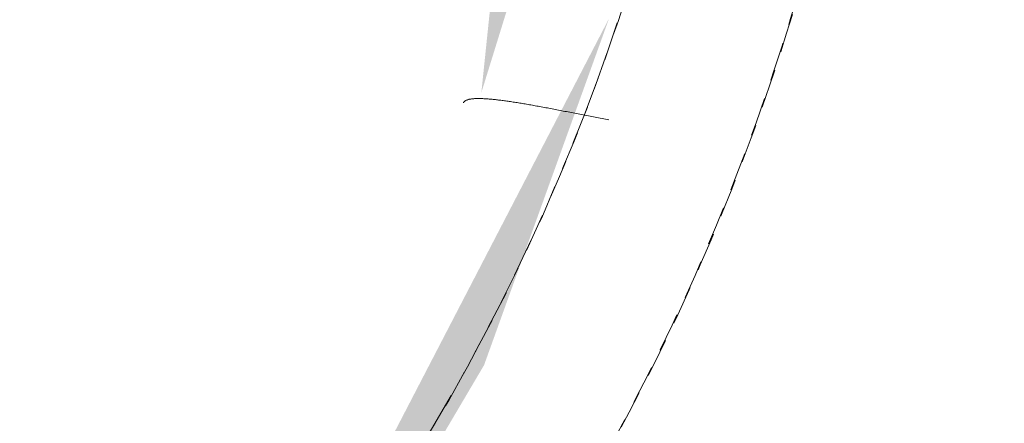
# Model space of a CAD drawing. Header units: millimetres. Extents: x 16156 to 91527, y 4646 to 113494.
# Tile 55 of 210: x 27872 to 27992, y 59505 to 59554. Entities that reach past the tile are written whole.
import ezdxf

# ---------------------------------------------------------------- set-up
doc = ezdxf.new("R2010")
doc.units = ezdxf.units.MM
doc.linetypes.add('ARC Demolished', pattern=[7.143750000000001, 4.7625, -2.38125])
for name, color, linetype, lineweight in [('A--AR9__AlgVoorz', 1, 'Continuous', 9), ('A--L74__VasteSanitaireVoorz', 1, 'ARC Demolished', 9), ('A--L82__LosseGebruikersInvent', 1, 'ARC Demolished', 9)]:
    doc.layers.add(name, color=color, linetype=linetype, lineweight=lineweight)
pattern_1 = [(45, (0, 0), (-212.1320343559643, 212.1320343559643), [])]
pattern_2 = [(225, (27703.235, 59634.444), (212.1320343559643, -212.1320343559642), [])]

# ---------------------------------------------------------------- blocks, each defined once
blk = doc.blocks.new('FP_174-AB-Begane grond - slooptekening')
at = {"layer": 'A--L74__VasteSanitaireVoorz', "color": 240, "linetype": 'Continuous'}
for p, q in [((-240.6834147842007, 92.33985555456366), (-240.8936293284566, 92.38105514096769)), ((-240.6834147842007, 92.33985555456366), (-240.8936293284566, 92.38105514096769)), ((-240.473246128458, 92.29860904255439), (-240.6834147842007, 92.33985555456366)), ((-240.473246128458, 92.29860904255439), (-240.6834147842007, 92.33985555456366)), ((-240.2631525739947, 92.25732683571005), (-240.473246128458, 92.29860904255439)), ((-240.2631525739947, 92.25732683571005), (-240.473246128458, 92.29860904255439)), ((-240.0531633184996, 92.21602017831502), (-240.2631525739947, 92.25732683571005)), ((-240.0531633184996, 92.21602017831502), (-240.2631525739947, 92.25732683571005)), ((-239.8433075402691, 92.17470032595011), (-240.0531633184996, 92.21602017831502)), ((-239.8433075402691, 92.17470032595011), (-240.0531633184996, 92.21602017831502)), ((-239.6336143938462, 92.1333785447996), (-239.8433075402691, 92.17470032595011)), ((-239.6336143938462, 92.1333785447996), (-239.8433075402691, 92.17470032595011)), ((-239.4241130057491, 92.09206610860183), (-239.6336143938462, 92.1333785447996)), ((-239.4241130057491, 92.09206610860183), (-239.6336143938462, 92.1333785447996)), ((-239.2148324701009, 92.05077429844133), (-239.4241130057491, 92.09206610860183)), ((-239.2148324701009, 92.05077429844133), (-239.4241130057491, 92.09206610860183)), ((-239.0058018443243, 92.00951440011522), (-239.2148324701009, 92.05077429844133)), ((-239.0058018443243, 92.00951440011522), (-239.2148324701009, 92.05077429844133)), ((-238.7970501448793, 91.96829770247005), (-239.0058018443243, 92.00951440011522)), ((-238.7970501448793, 91.96829770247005), (-239.0058018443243, 92.00951440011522)), ((-238.5886063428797, 91.92713549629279), (-238.7970501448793, 91.96829770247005)), ((-238.5886063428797, 91.92713549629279), (-238.7970501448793, 91.96829770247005)), ((-238.3804993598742, 91.88603907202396), (-238.5886063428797, 91.92713549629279)), ((-238.3804993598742, 91.88603907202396), (-238.5886063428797, 91.92713549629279)), ((-238.1727580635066, 91.84501971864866), (-238.3804993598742, 91.88603907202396)), ((-238.1727580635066, 91.84501971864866), (-238.3804993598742, 91.88603907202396)), ((-237.9654112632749, 91.8040887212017), (-238.1727580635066, 91.84501971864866)), ((-237.9654112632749, 91.8040887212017), (-238.1727580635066, 91.84501971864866)), ((-237.758487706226, 91.76325736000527), (-237.9654112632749, 91.8040887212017)), ((-237.758487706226, 91.76325736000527), (-237.9654112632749, 91.8040887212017)), ((-237.5520160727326, 91.72253690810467), (-237.758487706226, 91.76325736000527)), ((-237.5520160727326, 91.72253690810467), (-237.758487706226, 91.76325736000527)), ((-237.3460249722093, 91.68193863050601), (-237.5520160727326, 91.72253690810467)), ((-237.3460249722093, 91.68193863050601), (-237.5520160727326, 91.72253690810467)), ((-237.1405429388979, 91.64147378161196), (-237.3460249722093, 91.68193863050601)), ((-237.1405429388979, 91.64147378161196), (-237.3460249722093, 91.68193863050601)), ((-236.9355984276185, 91.60115360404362), (-237.1405429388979, 91.64147378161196)), ((-236.9355984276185, 91.60115360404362), (-237.1405429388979, 91.64147378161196)), ((-236.7312198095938, 91.56098932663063), (-236.9355984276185, 91.60115360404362)), ((-236.7312198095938, 91.56098932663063), (-236.9355984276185, 91.60115360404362)), ((-236.5274353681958, 91.52099216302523), (-236.7312198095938, 91.56098932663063)), ((-236.5274353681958, 91.52099216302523), (-236.7312198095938, 91.56098932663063)), ((-236.324273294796, 91.48117331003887), (-236.5274353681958, 91.52099216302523)), ((-236.324273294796, 91.48117331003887), (-236.5274353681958, 91.52099216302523)), ((-236.1217616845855, 91.44154394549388), (-236.324273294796, 91.48117331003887)), ((-236.1217616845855, 91.44154394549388), (-236.324273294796, 91.48117331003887)), ((-235.9199285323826, 91.40211522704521), (-236.1217616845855, 91.44154394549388)), ((-235.9199285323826, 91.40211522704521), (-236.1217616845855, 91.44154394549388)), ((-235.7188017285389, 91.36289829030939), (-235.9199285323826, 91.40211522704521)), ((-235.7188017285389, 91.36289829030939), (-235.9199285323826, 91.40211522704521)), ((-235.5184090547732, 91.32390424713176), (-235.7188017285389, 91.36289829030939)), ((-235.5184090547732, 91.32390424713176), (-235.7188017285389, 91.36289829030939)), ((-235.318778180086, 91.28514418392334), (-235.5184090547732, 91.32390424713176)), ((-235.318778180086, 91.28514418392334), (-235.5184090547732, 91.32390424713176)), ((-235.1199366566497, 91.24662915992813), (-235.318778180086, 91.28514418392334)), ((-235.1199366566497, 91.24662915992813), (-235.318778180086, 91.28514418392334)), ((-234.9219119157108, 91.20837020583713), (-235.1199366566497, 91.24662915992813)), ((-234.9219119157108, 91.20837020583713), (-235.1199366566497, 91.24662915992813)), ((-234.7247312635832, 91.17037832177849), (-234.9219119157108, 91.20837020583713)), ((-234.7247312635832, 91.17037832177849), (-234.9219119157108, 91.20837020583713)), ((-234.5284218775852, 91.13266447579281), (-234.7247312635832, 91.17037832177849)), ((-234.5284218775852, 91.13266447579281), (-234.7247312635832, 91.17037832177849)), ((-234.3330108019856, 91.09523960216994), (-234.5284218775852, 91.13266447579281)), ((-234.3330108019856, 91.09523960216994), (-234.5284218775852, 91.13266447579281)), ((-234.1385249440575, 91.05811459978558), (-234.3330108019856, 91.09523960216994)), ((-234.1385249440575, 91.05811459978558), (-234.3330108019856, 91.09523960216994)), ((-233.9449910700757, 91.02130033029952), (-234.1385249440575, 91.05811459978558)), ((-233.9449910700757, 91.02130033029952), (-234.1385249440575, 91.05811459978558)), ((-233.7524358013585, 90.98480761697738), (-233.9449910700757, 91.02130033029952)), ((-233.7524358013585, 90.98480761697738), (-233.9449910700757, 91.02130033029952)), ((-233.5608856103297, 90.94864724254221), (-233.7524358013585, 90.98480761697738)), ((-233.5608856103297, 90.94864724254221), (-233.7524358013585, 90.98480761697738)), ((-233.3703668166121, 90.91282994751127), (-233.5608856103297, 90.94864724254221)), ((-233.3703668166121, 90.91282994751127), (-233.5608856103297, 90.94864724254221)), ((-233.1809055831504, 90.87736642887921), (-233.3703668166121, 90.91282994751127)), ((-233.1809055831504, 90.87736642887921), (-233.3703668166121, 90.91282994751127)), ((-232.9925279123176, 90.84226733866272), (-233.1809055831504, 90.87736642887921)), ((-232.9925279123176, 90.84226733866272), (-233.1809055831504, 90.87736642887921)), ((-232.805259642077, 90.80754328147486), (-232.9925279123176, 90.84226733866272)), ((-232.805259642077, 90.80754328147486), (-232.9925279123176, 90.84226733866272)), ((-232.6191264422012, 90.77320481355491), (-232.805259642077, 90.80754328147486)), ((-232.6191264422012, 90.77320481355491), (-232.805259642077, 90.80754328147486)), ((-232.4341538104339, 90.7392624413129), (-232.6191264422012, 90.77320481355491)), ((-232.4341538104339, 90.7392624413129), (-232.6191264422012, 90.77320481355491)), ((-232.2503670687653, 90.70572661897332), (-232.4341538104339, 90.7392624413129)), ((-232.2503670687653, 90.70572661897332), (-232.4341538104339, 90.7392624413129)), ((-232.067791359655, 90.67260774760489), (-232.2503670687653, 90.70572661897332)), ((-232.067791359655, 90.67260774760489), (-232.2503670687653, 90.70572661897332)), ((-231.8864516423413, 90.63991617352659), (-232.067791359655, 90.67260774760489)), ((-231.8864516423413, 90.63991617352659), (-232.067791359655, 90.67260774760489)), ((-231.7063726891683, 90.60766218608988), (-231.8864516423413, 90.63991617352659)), ((-231.7063726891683, 90.60766218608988), (-231.8864516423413, 90.63991617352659)), ((-231.5275790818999, 90.57585601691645), (-231.7063726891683, 90.60766218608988)), ((-231.5275790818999, 90.57585601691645), (-231.7063726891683, 90.60766218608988)), ((-231.350095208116, 90.54450783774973), (-231.5275790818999, 90.57585601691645)), ((-231.350095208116, 90.54450783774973), (-231.5275790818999, 90.57585601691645)), ((-231.1739452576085, 90.51362775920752), (-231.350095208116, 90.54450783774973)), ((-231.1739452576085, 90.51362775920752), (-231.350095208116, 90.54450783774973)), ((-230.999153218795, 90.48322582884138), (-231.1739452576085, 90.51362775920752)), ((-230.999153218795, 90.48322582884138), (-231.1739452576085, 90.51362775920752)), ((-230.8257428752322, 90.4533120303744), (-230.999153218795, 90.48322582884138)), ((-230.8257428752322, 90.4533120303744), (-230.999153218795, 90.48322582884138)), ((-230.6537378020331, 90.42389628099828), (-230.8257428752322, 90.4533120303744)), ((-230.6537378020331, 90.42389628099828), (-230.8257428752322, 90.4533120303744)), ((-230.4831613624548, 90.39498843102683), (-230.6537378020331, 90.42389628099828)), ((-230.4831613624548, 90.39498843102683), (-230.6537378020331, 90.42389628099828)), ((-230.3140367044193, 90.36659826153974), (-230.4831613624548, 90.39498843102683)), ((-230.3140367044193, 90.36659826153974), (-230.4831613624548, 90.39498843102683)), ((-230.1463867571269, 90.33873548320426), (-230.3140367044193, 90.36659826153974)), ((-230.1463867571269, 90.33873548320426), (-230.3140367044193, 90.36659826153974)), ((-229.9802342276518, 90.31140973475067), (-230.1463867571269, 90.33873548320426)), ((-229.9802342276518, 90.31140973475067), (-230.1463867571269, 90.33873548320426)), ((-229.8156015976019, 90.28463058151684), (-229.9802342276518, 90.31140973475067)), ((-229.8156015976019, 90.28463058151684), (-229.9802342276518, 90.31140973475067)), ((-229.652511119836, 90.25840751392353), (-229.8156015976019, 90.28463058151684)), ((-229.652511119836, 90.25840751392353), (-229.8156015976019, 90.28463058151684)), ((-229.4909848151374, 90.23274994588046), (-229.652511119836, 90.25840751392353)), ((-229.4909848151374, 90.23274994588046), (-229.652511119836, 90.25840751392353)), ((-229.3310444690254, 90.20766721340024), (-229.4909848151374, 90.23274994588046)), ((-229.3310444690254, 90.20766721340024), (-229.4909848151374, 90.23274994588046)), ((-229.1727116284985, 90.18316857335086), (-229.3310444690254, 90.20766721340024)), ((-229.1727116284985, 90.18316857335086), (-229.3310444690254, 90.20766721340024)), ((-229.0160075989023, 90.15926320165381), (-229.1727116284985, 90.18316857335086)), ((-229.0160075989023, 90.15926320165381), (-229.1727116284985, 90.18316857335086)), ((-228.8609534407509, 90.13596019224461), (-229.0160075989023, 90.15926320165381)), ((-228.8609534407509, 90.13596019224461), (-229.0160075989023, 90.15926320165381)), ((-228.7075699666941, 90.11326855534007), (-228.8609534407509, 90.13596019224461)), ((-228.7075699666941, 90.11326855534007), (-228.8609534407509, 90.13596019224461)), ((-228.5558777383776, 90.09119721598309), (-228.7075699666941, 90.11326855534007)), ((-228.5558777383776, 90.09119721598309), (-228.7075699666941, 90.11326855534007)), ((-228.4058970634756, 90.06975501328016), (-228.5558777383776, 90.09119721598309)), ((-228.4058970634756, 90.06975501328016), (-228.5558777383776, 90.09119721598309)), ((-228.2576479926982, 90.04895069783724), (-228.4058970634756, 90.06975501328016)), ((-228.2576479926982, 90.04895069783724), (-228.4058970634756, 90.06975501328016)), ((-228.1111503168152, 90.02879293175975), (-228.2576479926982, 90.04895069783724)), ((-228.1111503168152, 90.02879293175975), (-228.2576479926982, 90.04895069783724)), ((-227.9664235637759, 90.00929028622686), (-228.1111503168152, 90.02879293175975)), ((-227.9664235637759, 90.00929028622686), (-228.1111503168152, 90.02879293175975)), ((-227.8234869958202, 89.99045124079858), (-227.9664235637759, 90.00929028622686)), ((-227.8234869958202, 89.99045124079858), (-227.9664235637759, 90.00929028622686)), ((-227.6823596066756, 89.97228418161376), (-227.8234869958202, 89.99045124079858)), ((-227.6823596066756, 89.97228418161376), (-227.8234869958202, 89.99045124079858)), ((-227.5430601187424, 89.95479740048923), (-227.6823596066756, 89.97228418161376)), ((-227.5430601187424, 89.95479740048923), (-227.6823596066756, 89.97228418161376)), ((-227.4056069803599, 89.93799909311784), (-227.5430601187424, 89.95479740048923)), ((-227.4056069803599, 89.93799909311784), (-227.5430601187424, 89.95479740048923)), ((-227.270018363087, 89.92189735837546), (-227.4056069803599, 89.93799909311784)), ((-227.270018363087, 89.92189735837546), (-227.4056069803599, 89.93799909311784)), ((-227.1363121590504, 89.90650019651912), (-227.270018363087, 89.92189735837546)), ((-227.1363121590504, 89.90650019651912), (-227.270018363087, 89.92189735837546)), ((-227.0045059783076, 89.89181550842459), (-227.1363121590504, 89.90650019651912)), ((-227.0045059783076, 89.89181550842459), (-227.1363121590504, 89.90650019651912)), ((-226.8746171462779, 89.87785109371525), (-227.0045059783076, 89.89181550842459)), ((-226.8746171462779, 89.87785109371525), (-227.0045059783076, 89.89181550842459)), ((-226.7466627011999, 89.86461464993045), (-226.8746171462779, 89.87785109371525)), ((-226.7466627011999, 89.86461464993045), (-226.8746171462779, 89.87785109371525)), ((-226.6206593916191, 89.8521137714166), (-226.7466627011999, 89.86461464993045)), ((-226.6206593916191, 89.8521137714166), (-226.7466627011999, 89.86461464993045)), ((-226.4966236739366, 89.84035594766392), (-226.6206593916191, 89.8521137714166)), ((-226.4966236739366, 89.84035594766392), (-226.6206593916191, 89.8521137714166)), ((-226.3745717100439, 89.82934856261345), (-226.4966236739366, 89.84035594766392)), ((-226.3745717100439, 89.82934856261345), (-226.4966236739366, 89.84035594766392)), ((-226.2545193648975, 89.81909889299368), (-226.3745717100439, 89.82934856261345)), ((-226.2545193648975, 89.81909889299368), (-226.3745717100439, 89.82934856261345)), ((-226.1364822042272, 89.80961410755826), (-226.2545193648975, 89.81909889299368)), ((-226.1364822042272, 89.80961410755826), (-226.2545193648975, 89.81909889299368)), ((-226.0204754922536, 89.80090126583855), (-226.1364822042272, 89.80961410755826)), ((-226.0204754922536, 89.80090126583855), (-226.1364822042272, 89.80961410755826)), ((-225.9065141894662, 89.7929673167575), (-226.0204754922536, 89.80090126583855)), ((-225.9065141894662, 89.7929673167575), (-226.0204754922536, 89.80090126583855)), ((-225.7946129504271, 89.78581909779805), (-225.9065141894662, 89.7929673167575)), ((-225.7946129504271, 89.78581909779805), (-225.9065141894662, 89.7929673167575)), ((-225.6847861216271, 89.77946333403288), (-225.7946129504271, 89.78581909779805)), ((-225.6847861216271, 89.77946333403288), (-225.7946129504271, 89.78581909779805)), ((-225.5770477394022, 89.7739066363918), (-225.6847861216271, 89.77946333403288)), ((-225.5770477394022, 89.7739066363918), (-225.6847861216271, 89.77946333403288)), ((-225.4714115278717, 89.76915550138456), (-225.5770477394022, 89.7739066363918)), ((-225.4714115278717, 89.76915550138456), (-225.5770477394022, 89.7739066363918)), ((-225.3678908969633, 89.76521630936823), (-225.4714115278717, 89.76915550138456)), ((-225.3678908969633, 89.76521630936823), (-225.4714115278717, 89.76915550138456)), ((-225.2664989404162, 89.76209532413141), (-225.3678908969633, 89.76521630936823)), ((-225.2664989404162, 89.76209532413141), (-225.3678908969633, 89.76521630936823)), ((-225.1672484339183, 89.75979869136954), (-225.2664989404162, 89.76209532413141)), ((-225.1672484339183, 89.75979869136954), (-225.2664989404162, 89.76209532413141)), ((-225.0701518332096, 89.75833243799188), (-225.1672484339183, 89.75979869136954)), ((-225.0701518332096, 89.75833243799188), (-225.1672484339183, 89.75979869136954)), ((-224.9752212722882, 89.75770247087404), (-225.0701518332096, 89.75833243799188)), ((-224.9752212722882, 89.75770247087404), (-225.0701518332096, 89.75833243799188)), ((-224.8824685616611, 89.75791457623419), (-224.9752212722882, 89.75770247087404)), ((-224.8824685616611, 89.75791457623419), (-224.9752212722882, 89.75770247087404)), ((-224.7919051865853, 89.7589744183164), (-224.8824685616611, 89.75791457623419)), ((-224.7919051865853, 89.7589744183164), (-224.8824685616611, 89.75791457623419)), ((-224.7035423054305, 89.76088753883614), (-224.7919051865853, 89.7589744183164)), ((-224.7035423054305, 89.76088753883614), (-224.7919051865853, 89.7589744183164)), ((-224.6173907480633, 89.76365935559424), (-224.7035423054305, 89.76088753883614)), ((-224.6173907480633, 89.76365935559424), (-224.7035423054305, 89.76088753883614)), ((-224.5334610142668, 89.76729516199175), (-224.6173907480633, 89.76365935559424)), ((-224.5334610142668, 89.76729516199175), (-224.6173907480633, 89.76365935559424)), ((-224.4517632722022, 89.77180012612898), (-224.5334610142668, 89.76729516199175)), ((-224.4517632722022, 89.77180012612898), (-224.5334610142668, 89.76729516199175)), ((-224.3723073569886, 89.77717928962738), (-224.4517632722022, 89.77180012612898)), ((-224.3723073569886, 89.77717928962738), (-224.4517632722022, 89.77180012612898)), ((-224.2951027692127, 89.78343756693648), (-224.3723073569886, 89.77717928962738)), ((-224.2951027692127, 89.78343756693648), (-224.3723073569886, 89.77717928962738)), ((-224.2201586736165, 89.79057974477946), (-224.2951027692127, 89.78343756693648)), ((-224.2201586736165, 89.79057974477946), (-224.2951027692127, 89.78343756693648)), ((-224.1474838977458, 89.79861048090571), (-224.2201586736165, 89.79057974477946)), ((-224.1474838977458, 89.79861048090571), (-224.2201586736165, 89.79057974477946)), ((-224.0770869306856, 89.80753430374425), (-224.1474838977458, 89.79861048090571)), ((-224.0770869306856, 89.80753430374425), (-224.1474838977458, 89.79861048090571)), ((-224.0089759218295, 89.81735561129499), (-224.0770869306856, 89.80753430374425)), ((-224.0089759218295, 89.81735561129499), (-224.0770869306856, 89.80753430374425)), ((-223.9431586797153, 89.82807867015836), (-224.0089759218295, 89.81735561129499)), ((-223.9431586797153, 89.82807867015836), (-224.0089759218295, 89.81735561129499)), ((-223.8796426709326, 89.83970761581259), (-223.9431586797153, 89.82807867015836)), ((-223.8796426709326, 89.83970761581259), (-223.9431586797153, 89.82807867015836)), ((-223.8184350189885, 89.85224645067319), (-223.8796426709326, 89.83970761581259)), ((-223.8184350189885, 89.85224645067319), (-223.8796426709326, 89.83970761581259)), ((-223.759542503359, 89.86569904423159), (-223.8184350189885, 89.85224645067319)), ((-223.759542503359, 89.86569904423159), (-223.8184350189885, 89.85224645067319)), ((-223.7029715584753, 89.88006913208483), (-223.759542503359, 89.86569904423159)), ((-223.7029715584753, 89.88006913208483), (-223.759542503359, 89.86569904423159)), ((-223.6487282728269, 89.89536031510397), (-223.7029715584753, 89.88006913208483)), ((-223.6487282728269, 89.89536031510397), (-223.7029715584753, 89.88006913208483)), ((-223.5968183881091, 89.91157605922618), (-223.6487282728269, 89.89536031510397)), ((-223.5968183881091, 89.91157605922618), (-223.6487282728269, 89.89536031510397)), ((-223.5472472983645, 89.92871969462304), (-223.5968183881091, 89.91157605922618)), ((-223.5472472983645, 89.92871969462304), (-223.5968183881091, 89.91157605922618)), ((-223.5000200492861, 89.94679441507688), (-223.5472472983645, 89.92871969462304)), ((-223.5000200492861, 89.94679441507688), (-223.5472472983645, 89.92871969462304)), ((-223.4551413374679, 89.96580327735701), (-223.5000200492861, 89.94679441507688)), ((-223.4551413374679, 89.96580327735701), (-223.5000200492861, 89.94679441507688)), ((-223.4126155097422, 89.98574920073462), (-223.4551413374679, 89.96580327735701)), ((-223.4126155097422, 89.98574920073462), (-223.4551413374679, 89.96580327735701)), ((-223.3724465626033, 90.00663496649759), (-223.4126155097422, 89.98574920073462)), ((-223.3724465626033, 90.00663496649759), (-223.4126155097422, 89.98574920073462)), ((-223.3346381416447, 90.02846321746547), (-223.3724465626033, 90.00663496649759)), ((-223.3346381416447, 90.02846321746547), (-223.3724465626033, 90.00663496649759)), ((-223.2991935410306, 90.05123645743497), (-223.3346381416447, 90.02846321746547)), ((-223.2991935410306, 90.05123645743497), (-223.3346381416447, 90.02846321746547)), ((-223.2661157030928, 90.07495705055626), (-223.2991935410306, 90.05123645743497)), ((-223.2661157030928, 90.07495705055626), (-223.2991935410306, 90.05123645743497)), ((-223.235407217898, 90.09962722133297), (-223.2661157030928, 90.07495705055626)), ((-223.235407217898, 90.09962722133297), (-223.2661157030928, 90.07495705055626)), ((-223.2070703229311, 90.125249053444), (-223.235407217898, 90.09962722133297)), ((-223.2070703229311, 90.125249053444), (-223.235407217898, 90.09962722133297)), ((-223.1811069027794, 90.15182449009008), (-223.2070703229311, 90.125249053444)), ((-223.1811069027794, 90.15182449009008), (-223.2070703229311, 90.125249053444)), ((-223.157518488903, 90.17935533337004), (-223.1811069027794, 90.15182449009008)), ((-223.157518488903, 90.17935533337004), (-223.1811069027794, 90.15182449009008)), ((-223.1363062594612, 90.20784324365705), (-223.157518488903, 90.17935533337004)), ((-223.1363062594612, 90.20784324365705), (-223.157518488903, 90.17935533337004)), ((-223.1174710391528, 90.23728973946), (-223.1363062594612, 90.20784324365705)), ((-223.1174710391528, 90.23728973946), (-223.1363062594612, 90.20784324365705)), ((-223.1010132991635, 90.26769619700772), (-223.1174710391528, 90.23728973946)), ((-223.1010132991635, 90.26769619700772), (-223.1174710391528, 90.23728973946))]:
    blk.add_line(p, q, dxfattribs=at)
at = {"layer": 'A--L74__VasteSanitaireVoorz', "flags": 128}
blk.add_lwpolyline([(-255.00000000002, -6.930349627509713e-11), (-254.7960271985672, 10.19728021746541), (-254.184435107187, 20.37824696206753), (-253.1662021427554, 30.52661285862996), (-251.742957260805, 40.62614268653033), (-249.916977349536, 50.66067935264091), (-247.6911835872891, 60.61416973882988), (-245.0691367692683, 70.47069038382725), (-242.0550316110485, 80.21447295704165), (-238.6536900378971, 89.82992948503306), (-234.8705534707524, 99.30167728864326), (-230.7116741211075, 108.6145635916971), (-226.1837053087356, 117.7536897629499), (-221.293890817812, 126.7044351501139), (-216.0500533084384, 135.4524804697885), (-210.4605818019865, 143.9838307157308), (-204.5344182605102, 152.2848375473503), (-198.2810432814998, 160.3422211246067), (-191.7104609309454, 168.1430913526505), (-184.8331827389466, 175.6749685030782), (-177.6602108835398, 182.9258031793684), (-170.2030205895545, 189.883995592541), (-162.4735417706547, 196.5384141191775), (-154.4841399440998, 202.8784131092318), (-146.2475964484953, 208.8938499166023), (-137.7770879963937, 214.5751011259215), (-129.0861655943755, 219.9130779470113), (-120.1887328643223, 224.8992407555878), (-111.0990238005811, 229.5256127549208), (-101.8315799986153, 233.7847927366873), (-92.40122739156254, 237.6699669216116), (-82.8230525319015, 241.174919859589), (-73.11237845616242, 244.2940443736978), (-63.28474017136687, 247.0223505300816), (-53.35585980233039, 249.3554736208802), (-43.34162143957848, 251.2896811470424), (-33.25804572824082, 252.8218787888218), (-23.12126423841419, 253.9496153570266), (-12.94749365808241, 254.6710867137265), (-2.753009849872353, 254.9851386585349), (7.445878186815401, 254.8912687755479), (17.63285440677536, 254.3896272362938), (27.79162182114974, 253.4810165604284), (37.90592856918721, 252.1668903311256), (47.95959391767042, 250.4493508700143), (57.93653414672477, 248.3311458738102), (67.82078828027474, 245.8156640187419), (77.59654362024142, 242.9069295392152), (87.2481610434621, 239.6095957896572), (96.76020002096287, 235.9289378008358), (106.1058029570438, 231.8758920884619)], dxfattribs=at)
blk = doc.blocks.new('FP_176-AB-Begane grond - slooptekening')
at = {"layer": 'A--L74__VasteSanitaireVoorz', "flags": 128}
blk.add_lwpolyline([(254.999999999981, -6.930349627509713e-11), (254.7960271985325, 10.19728021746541), (254.184435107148, 20.37824696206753), (253.1662021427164, 30.52661285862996), (251.742957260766, 40.62614268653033), (249.916977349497, 50.66067935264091), (247.6911835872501, 60.61416973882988), (245.0691367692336, 70.47069038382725), (242.0550316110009, 80.21447295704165), (238.6536900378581, 89.82992948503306), (234.8705534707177, 99.30167728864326), (230.7116741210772, 108.6145635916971), (226.1837053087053, 117.7536897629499), (221.293890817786, 126.7044351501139), (216.0500533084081, 135.4524804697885), (210.4605818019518, 143.9838307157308), (204.5344182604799, 152.2848375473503), (198.2810432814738, 160.3422211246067), (191.710460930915, 168.1430913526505), (184.8331827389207, 175.6749685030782), (177.6602108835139, 182.9258031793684), (170.2030205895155, 189.883995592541), (162.47354177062, 196.5384141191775), (154.4841399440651, 202.8784131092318), (146.2475964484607, 208.8938499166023), (137.7770879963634, 214.5751011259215), (129.0861655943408, 219.9130779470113), (120.1887328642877, 224.8992407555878), (111.0990238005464, 229.5256127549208), (101.8315799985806, 233.7847927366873), (92.40122739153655, 237.6699669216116), (82.82305253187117, 241.174919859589), (73.11237845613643, 244.2940443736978), (63.28474017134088, 247.0223505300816), (53.35585980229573, 249.3554736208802), (43.34162143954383, 251.2896811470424), (33.2580457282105, 252.8218787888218), (23.12126423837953, 253.9496153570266), (12.94749365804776, 254.6710867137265), (2.753009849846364, 254.9851386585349), (-7.44587818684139, 254.8912687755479), (-17.63285440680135, 254.3896272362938), (-27.79162182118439, 253.4810165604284), (-37.9059285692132, 252.1668903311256), (-47.95959391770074, 250.4493508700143), (-57.93653414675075, 248.3311458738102), (-67.82078828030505, 245.8156640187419), (-77.59654362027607, 242.9069295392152), (-87.2481610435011, 239.6095957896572), (-96.76020002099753, 235.9289378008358), (-106.1174433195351, 231.8708438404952), (-115.3049213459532, 227.4418059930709), (-124.3079360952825, 222.6489097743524), (-133.1120846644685, 217.4998227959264), (-141.7032822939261, 212.0027824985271), (-150.0677849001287, 206.1665829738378), (-158.1922110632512, 200.0005608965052), (-166.0635634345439, 193.5145805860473), (-173.6692495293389, 186.7190182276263), (-180.9971018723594, 179.6247452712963), (-188.0353974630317, 172.2431110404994), (-194.7728765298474, 164.5859245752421), (-201.1987605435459, 156.6654357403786), (-207.3027694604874, 148.4943156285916), (-213.075138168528, 140.0856362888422), (-218.5066321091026, 131.4528498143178), (-223.5885620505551, 122.6097668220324), (-228.3127979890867, 113.5705343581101), (-232.6717821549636, 104.3496132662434), (-236.658541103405, 94.96175505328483), (-240.2666968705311, 85.42197828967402), (-243.4904771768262, 75.74554458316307), (-246.3247246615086, 65.94793416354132), (-248.7649051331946, 56.04482111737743), (-250.8071148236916, 46.05204831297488), (-252.4480866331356, 35.98560205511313), (-253.6851953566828, 25.86158651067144), (-254.5164618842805, 15.69619794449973), (-254.9405563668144, 5.505698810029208), (-255.00000000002, -6.930349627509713e-11)], dxfattribs=at)
blk = doc.blocks.new('74_PF_Sink Kitchen Round - Sink Kitchen Round-1655491-AB-Begane grond - slooptekening')
at = {"layer": 'A--L74__VasteSanitaireVoorz'}
h = blk.add_hatch(dxfattribs=at)
h.set_pattern_fill('FP_30', color=256, style=0, pattern_type=2)
h.set_pattern_definition(pattern_2)
h.paths.add_polyline_path([(-15.29553567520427, 273.4935212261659), (-87.34210401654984, 259.4955151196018), (-139.196138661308, 235.9158381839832), (-184.0109167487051, 203.0250811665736), (-210.101284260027, 175.3885383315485), (-241.8755596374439, 128.0462840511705), (-263.8064423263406, 73.13088154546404), (-269.7159521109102, 50.27435741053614), (-268.990590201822, -6.930349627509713e-11), (-258.0000000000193, -6.930349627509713e-11), (-244.1918893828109, 78.78648043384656), (-222.479673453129, 127.8271999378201), (-183.7303983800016, 179.409450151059), (-145.1131245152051, 211.7276839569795), (-101.9626786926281, 235.4723451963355), (-52.29241947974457, 251.2038504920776), (9.518136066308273, 256.5866490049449), (57.10229042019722, 250.1814808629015), (106.1058029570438, 233.6277074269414), (157.0530436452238, 203.0528249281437), (194.4543648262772, 167.49927880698), (224.9936053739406, 123.4729421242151), (247.3545884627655, 69.05269354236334), (255.5529006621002, 23.28259495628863), (257.9999999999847, -6.930349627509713e-11), (274.9999999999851, -6.930349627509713e-11), (263.8064423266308, 73.13088154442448), (233.7655936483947, 142.0931571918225), (202.5902397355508, 183.7303983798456), (169.7789321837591, 214.7049690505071), (105.2379439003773, 252.5209788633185), (52.29241947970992, 268.4884322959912), (8.662937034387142e-12, 273.4935212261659)])
h = blk.add_hatch(dxfattribs=at)
h.set_pattern_fill('FP_30', color=256, style=0, pattern_type=2)
h.set_pattern_definition(pattern_2)
h.paths.add_polyline_path([(-15.29553567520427, 273.4935212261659), (-87.34210401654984, 259.4955151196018), (-139.196138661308, 235.9158381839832), (-184.0109167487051, 203.0250811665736), (-210.101284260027, 175.3885383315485), (-241.8755596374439, 128.0462840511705), (-263.8064423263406, 73.13088154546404), (-269.7159521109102, 50.27435741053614), (-268.990590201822, -6.930349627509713e-11), (-258.0000000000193, -6.930349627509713e-11), (-244.1918893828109, 78.78648043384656), (-222.479673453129, 127.8271999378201), (-183.7303983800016, 179.409450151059), (-145.1131245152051, 211.7276839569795), (-101.9626786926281, 235.4723451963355), (-52.29241947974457, 251.2038504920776), (9.518136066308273, 256.5866490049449), (57.10229042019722, 250.1814808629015), (106.1058029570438, 233.6277074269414), (157.0530436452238, 203.0528249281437), (194.4543648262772, 167.49927880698), (224.9936053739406, 123.4729421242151), (247.3545884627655, 69.05269354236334), (255.5529006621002, 23.28259495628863), (257.9999999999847, -6.930349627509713e-11), (274.9999999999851, -6.930349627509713e-11), (263.8064423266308, 73.13088154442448), (233.7655936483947, 142.0931571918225), (202.5902397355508, 183.7303983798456), (169.7789321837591, 214.7049690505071), (105.2379439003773, 252.5209788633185), (52.29241947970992, 268.4884322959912), (8.662937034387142e-12, 273.4935212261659)])
h = blk.add_hatch(dxfattribs=at)
h.set_pattern_fill('FP_30', color=256, style=0, pattern_type=2)
h.set_pattern_definition(pattern_2)
h.paths.add_polyline_path([(-52.29241947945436, 229.108059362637), (-131.4212216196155, 193.2176546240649), (-170.3728437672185, 159.8776580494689), (-194.4543648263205, 129.4530086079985), (-222.4796734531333, 71.23525808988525), (-230.6782730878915, 38.35638722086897), (-228.6541433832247, -6.930349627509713e-11), (234.9999999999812, -6.930349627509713e-11), (220.1993462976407, 77.75205869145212), (193.1643331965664, 131.5060821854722), (166.7476431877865, 163.5028586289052), (125.2352457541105, 197.1045608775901), (77.48793376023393, 220.2917676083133), (52.2924194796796, 229.108059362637), (8.662937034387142e-12, 174.9999999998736), (-17.32050807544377, 184.999999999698), (-28.47110545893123, 200.7278282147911), (-50.23843188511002, 226.6609801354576)])
h.paths.add_polyline_path([(8.662937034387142e-12, 234.9999999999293), (-42.57875965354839, 225.2523196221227), (-9.999999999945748, 212.3205080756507), (-2.597915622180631, 229.108059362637)])
h.paths.add_polyline_path([(8.662937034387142e-12, 234.9999999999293), (17.320508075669, 215.2263102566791), (52.2924194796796, 229.108059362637), (19.31851652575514, 232.8233259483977)])
h = blk.add_hatch(dxfattribs=at)
h.set_pattern_fill('FP_30', color=256, style=0, pattern_type=2)
h.set_pattern_definition(pattern_2)
h.paths.add_polyline_path([(-52.29241947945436, 229.108059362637), (-131.4212216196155, 193.2176546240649), (-170.3728437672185, 159.8776580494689), (-194.4543648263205, 129.4530086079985), (-222.4796734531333, 71.23525808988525), (-230.6782730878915, 38.35638722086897), (-228.6541433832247, -6.930349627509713e-11), (234.9999999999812, -6.930349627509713e-11), (220.1993462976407, 77.75205869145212), (193.1643331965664, 131.5060821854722), (166.7476431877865, 163.5028586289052), (125.2352457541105, 197.1045608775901), (77.48793376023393, 220.2917676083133), (52.2924194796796, 229.108059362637), (8.662937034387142e-12, 174.9999999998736), (-17.32050807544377, 184.999999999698), (-28.47110545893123, 200.7278282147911), (-50.23843188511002, 226.6609801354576)])
h.paths.add_polyline_path([(8.662937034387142e-12, 234.9999999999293), (-42.57875965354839, 225.2523196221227), (-9.999999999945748, 212.3205080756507), (-2.597915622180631, 229.108059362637)])
h.paths.add_polyline_path([(8.662937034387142e-12, 234.9999999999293), (17.320508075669, 215.2263102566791), (52.2924194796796, 229.108059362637), (19.31851652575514, 232.8233259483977)])
blk.add_arc((6.260325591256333e-12, -8.429546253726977e-12), 275.0000000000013, 4.198332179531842e-13, 180.0000000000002, dxfattribs=at)
for name in ['FP_174-AB-Begane grond - slooptekening', 'FP_176-AB-Begane grond - slooptekening']:
    blk.add_blockref(name, (0, 0), dxfattribs=at)

msp = doc.modelspace()

# ---------------------------------------------------------------- hatches: boundary and pattern name
at = {"layer": 'A--AR9__AlgVoorz'}
h = msp.add_hatch(color=7, dxfattribs=at)
h.paths.add_polyline_path([(30511.72316069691, 71909.44403657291), (30530.72935935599, 71656.0696679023), (30536.88370413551, 71656.0696679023), (30553.78740609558, 71651.54033461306), (30561.63244147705, 71663.00633175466), (30563.80675236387, 71668.44403657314), (30571.30441206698, 71674.87634872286), (30544.72873951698, 71685.34773853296), (30531.66991989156, 71680.81840524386), (30516.91414961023, 71849.94599451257)])
h.paths.add_polyline_path([(32454.2580728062, 59236.44430525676), (32464.2580728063, 59236.44430525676), (32464.2580728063, 59341.44430525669), (32474.2580728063, 59341.44430525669), (32474.2580728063, 64641.44430525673), (35124.25807280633, 64641.44430525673), (35124.25807280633, 64591.44430525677), (35924.25807280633, 64591.44430525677), (35924.25807280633, 64641.44430525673), (37524.25807280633, 64641.44430525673), (37524.25807280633, 64591.44430525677), (38324.25807280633, 64591.44430525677), (38324.25807280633, 64641.44430525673), (42764.25807280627, 64641.44430525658), (42770.94324950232, 64552.44430525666), (44744.24055380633, 64552.44430525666), (44744.24055380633, 64641.44430525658), (48798.25807280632, 64641.44430525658), (48800.75807280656, 66103.44430525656), (35035.69415242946, 66103.44430525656), (35035.69415242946, 66090.94430525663), (32470.07101639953, 66090.94430525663), (32470.07101639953, 66383.44430525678), (32309.24807280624, 66383.44430525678), (32309.24807280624, 70583.44430525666), (32470.07101639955, 70583.44430525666), (32470.07101639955, 72383.44430525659), (32409.24807280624, 72383.44430525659), (32409.24807280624, 76191.4443052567), (30474.2580728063, 76191.4443052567), (30474.2580728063, 71910.44403657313), (30737.68939065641, 71902.5210208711), (30785.2269261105, 71890.98559015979), (30818.28535545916, 71869.66337853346), (30833.0705099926, 71838.59311981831), (30842.94165094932, 71758.1991282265), (30839.24349976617, 71534.55675289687), (30820.81625613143, 71471.27326402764), (30801.71261731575, 71453.24120964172), (30770.98306420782, 71440.34539769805), (30680.21091084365, 71429.84340479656), (30583.95993673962, 71427.4445739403), (30474.2580728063, 71426.44457394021), (30474.2580728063, 64638.44430525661), (30430.5080728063, 64638.44430525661), (30422.76012387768, 63728.44430525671), (30406.75807280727, 63728.44430525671), (30406.75807280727, 63748.44430525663), (30356.75807280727, 63763.44430525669), (30351.7580728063, 64323.35996974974), (25792.25807280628, 64323.35996974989), (25792.25807280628, 64258.44430525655), (25697.25807280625, 64258.44430525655), (25697.25807280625, 63358.44430525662), (25792.25807280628, 63358.44430525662), (25792.25807280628, 62398.4443052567), (30226.7580728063, 62398.4443052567), (30226.7580728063, 63748.44430525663), (30396.7580728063, 63748.44430525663), (30396.7580728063, 63658.44430525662), (30474.2580728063, 63658.44430525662), (30474.25807280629, 60645.44430525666), (30424.2580728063, 60645.44430525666), (30425.00631599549, 59845.44430525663), (30474.25807280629, 59845.44430525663), (30472.33227575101, 59631.44430525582), (30464.2580728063, 59631.44430525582), (30464.25807280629, 59341.44430525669), (30474.25807280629, 59341.44430525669), (30475.85334504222, 59236.44430525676), (32179.25807280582, 59236.44430525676)])
h.paths.add_polyline_path([(26865.98969200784, 59341.44430525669), (30374.25807280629, 59341.44430525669), (30374.25807280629, 63658.44430525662), (30351.7580728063, 63658.44430525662), (30346.7580728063, 62298.44430525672), (25697.25807280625, 62298.44430525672), (25697.25807280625, 59341.44430525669), (26850.34061133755, 59341.44430525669)])
h.paths.add_polyline_path([(32574.2580728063, 59341.44430525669), (34248.2580728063, 59341.44430525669), (34248.25807280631, 64491.44430525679), (36074.25807280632, 64491.44430525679), (36074.25807280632, 64541.44430525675), (32574.25807280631, 64541.44430525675), (32574.2580728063, 59388.09430525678)])
h.paths.add_polyline_path([(27756.88533200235, 59359.44430525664), (26450.80716968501, 59364.72835314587), (26450.80716968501, 59959.44430525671), (28550.80716968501, 59959.44430525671), (28550.80716968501, 59359.44430525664), (27805.19817214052, 59359.44430525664)])
h.paths.add_polyline_path([(27245.98393264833, 59415.46796744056), (27327.76259303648, 59481.66249117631), (27345.679733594, 59512.06180130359), (27360.9704362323, 59554.49502166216), (27330.40098198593, 59495.52906810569), (27303.78696182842, 59458.28445090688), (27278.08916906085, 59436.27768576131), (27257.55656344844, 59421.58971693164), (27247.8899025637, 59416.47619716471)])
h.paths.add_polyline_path([(26939.07519363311, 59458.386167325), (26916.7207951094, 59482.79571016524), (26937.57142451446, 59460.37673236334)])
h.paths.add_polyline_path([(27130.13268124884, 59377.85765625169), (27180.065450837, 59384.88064065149), (27200.40098198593, 59396.94379761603), (27266.57666688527, 59431.86210813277), (27308.48056042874, 59474.35996015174), (27284.2039479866, 59453.58644088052), (27186.46520647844, 59394.51628638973), (27148.80189084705, 59389.53574294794), (27066.86856427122, 59389.1897245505), (26973.53646001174, 59438.80786173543), (26994.79148575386, 59415.46293024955), (26980.04384645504, 59422.71662129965), (26950.21619737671, 59445.81746917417), (26886.61316205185, 59529.50625134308), (26926.40597274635, 59466.05234484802), (26974.9434389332, 59422.71662129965), (27020.92041736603, 59397.71350666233), (27073.28531468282, 59382.06689370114), (27128.17911087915, 59377.85765625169)])
h.paths.add_polyline_path([(27829.16286264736, 59415.46796744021), (27910.94152303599, 59481.66249117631), (27928.85866359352, 59512.06180130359), (27944.14936623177, 59554.4950216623), (27913.5799119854, 59495.52906810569), (27886.9658918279, 59458.28445090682), (27863.06277683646, 59438.39721106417), (27840.73549344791, 59421.58971693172), (27830.62819511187, 59416.24310650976)])
h.paths.add_polyline_path([(27522.25412363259, 59458.386167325), (27499.89972510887, 59482.79571016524), (27520.75035451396, 59460.37673236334)])
h.paths.add_polyline_path([(27727.27631015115, 59377.85765625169), (27763.24438083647, 59384.88064065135), (27783.57991198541, 59396.9437976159), (27849.75559688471, 59431.86210813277), (27891.65949042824, 59474.35996015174), (27869.98313662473, 59455.39137688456), (27769.64413647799, 59394.51628638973), (27731.98082084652, 59389.53574294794), (27650.04749427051, 59389.1897245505), (27556.71539001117, 59438.80786173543), (27577.97041575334, 59415.46293024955), (27563.22277645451, 59422.71662129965), (27533.39512737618, 59445.81746917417), (27469.7920920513, 59529.50625134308), (27509.58490274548, 59466.05234484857), (27558.12236893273, 59422.71662129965), (27601.2728147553, 59398.97196006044), (27655.8540734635, 59382.19658959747), (27711.35804087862, 59377.85765625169)])
h.paths.add_polyline_path([(26994.79148575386, 59424.68364154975), (26989.27334269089, 59435.83264101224), (26994.12919402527, 59425.25353165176)])
h.paths.add_polyline_path([(27577.97041575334, 59424.68364154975), (27572.45227269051, 59435.8326410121), (27577.30812402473, 59425.2535316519)])
h.paths.add_polyline_path([(26894.76784325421, 59545.39517185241), (26878.80656344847, 59634.4443052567), (26885.5078974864, 59572.68683057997), (26891.40242006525, 59554.57314656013)])
h.paths.add_polyline_path([(27477.94677325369, 59545.39517185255), (27461.98549344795, 59634.4443052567), (27468.68682748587, 59572.68683057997), (27474.15901841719, 59555.72490340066)])
h.paths.add_polyline_path([(27345.34528365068, 59545.39517190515), (27361.02892760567, 59596.08791803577), (27354.71803206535, 59588.00712506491), (27348.18112205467, 59572.68683059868), (27346.41863173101, 59555.72490346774)])
h.paths.add_polyline_path([(27928.52421365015, 59545.39517190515), (27944.20785760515, 59596.08791803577), (27937.89696206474, 59588.00712506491), (27931.36005205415, 59572.68683059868), (27929.5975617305, 59555.72490346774)])
h.paths.add_polyline_path([(27367.60763162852, 59699.19250341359), (27326.55595647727, 59788.56622500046), (27322.86243539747, 59780.96440869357), (27292.69225988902, 59813.02136215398), (27302.97961511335, 59796.40378360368), (27350.79277962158, 59735.94506367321), (27367.60763162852, 59699.0035909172)])
h.paths.add_polyline_path([(27367.41115190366, 59565.39161169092), (27374.37493963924, 59607.53720994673), (27376.70719854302, 59645.89296600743), (27373.73393991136, 59613.52805591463), (27367.7297036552, 59569.88501956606)])
h.paths.add_polyline_path([(27950.78656162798, 59699.19250341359), (27909.73488647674, 59788.5662250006), (27906.04136539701, 59780.96440869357), (27875.8711898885, 59813.02136215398), (27886.15854511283, 59796.40378360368), (27933.97170962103, 59735.94506367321), (27950.78656162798, 59699.0035909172)])
h.paths.add_polyline_path([(27950.59008190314, 59565.39161169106), (27957.5538696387, 59607.53720994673), (27959.88612854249, 59645.89296600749), (27956.91286991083, 59613.52805591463), (27950.90863365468, 59569.88501956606)])
h.paths.add_polyline_path([(27389.22964223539, 59579.00485318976), (27393.07761297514, 59614.35168391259), (27389.37493963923, 59580.38726564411)])
h.paths.add_polyline_path([(27972.4085722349, 59579.00485318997), (27972.9514455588, 59580.79446670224), (27972.55386963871, 59580.38726564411)])
h.paths.add_polyline_path([(27951.14673222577, 59595.70797666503), (27953.89347871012, 59654.72826933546), (27951.22346246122, 59620.38274482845), (27951.10726281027, 59599.4257686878)])
h.paths.add_polyline_path([(27367.96780222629, 59595.7079766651), (27370.71454871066, 59654.72826933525), (27368.04453246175, 59620.38274482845), (27367.92833281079, 59599.4257686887)])
h.paths.add_polyline_path([(26928.21218984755, 59799.00497409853), (26951.80476109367, 59809.06026714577), (26993.98708473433, 59846.17198921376), (26980.60872748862, 59846.17198921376), (26956.9500174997, 59826.17567022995), (26936.04564669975, 59806.41125679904)])
h.paths.add_polyline_path([(26866.78172417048, 59679.40120647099), (26891.59581583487, 59740.19583245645), (26928.21218984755, 59799.00497409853), (26914.57072062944, 59789.69188654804), (26893.17739555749, 59754.65135730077), (26873.08160602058, 59704.66538298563), (26867.69448245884, 59688.08552148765)])
h.paths.add_polyline_path([(27511.39111984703, 59799.00497409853), (27534.98369109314, 59809.06026714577), (27577.166014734, 59846.17198921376), (27563.78765748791, 59846.17198921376), (27540.12894749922, 59826.17567022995), (27519.22457669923, 59806.41125679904)])
h.paths.add_polyline_path([(27449.96065416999, 59679.40120647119), (27474.77474583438, 59740.19583245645), (27511.39111984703, 59799.00497409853), (27497.74965062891, 59789.69188654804), (27476.35632555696, 59754.65135730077), (27456.26053602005, 59704.66538298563), (27450.87341245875, 59688.08552148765)])
h.paths.add_polyline_path([(26882.49638659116, 59684.58892980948), (26893.17739555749, 59728.21851898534), (26885.05656344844, 59713.94020290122), (26881.88406279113, 59685.03858628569)])
h.paths.add_polyline_path([(27465.67531659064, 59684.5889298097), (27476.35632555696, 59728.21851898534), (27469.96018788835, 59720.07846449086), (27465.0629927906, 59685.03858628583)])
h.paths.add_polyline_path([(27357.61674032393, 59684.58892990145), (27355.75129152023, 59692.35589459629), (27356.80768044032, 59686.73672473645)])
h.paths.add_polyline_path([(27940.7956703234, 59684.58892990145), (27938.9302215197, 59692.35589459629), (27939.9866104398, 59686.73672473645)])
h.paths.add_polyline_path([(27358.38821307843, 59699.0035909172), (27357.57838243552, 59705.40486145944), (27358.31305868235, 59699.19250341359)])
h.paths.add_polyline_path([(27359.7481538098, 59686.15412124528), (27359.09970037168, 59694.75465045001), (27359.68649319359, 59686.73672473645)])
h.paths.add_polyline_path([(27941.5671430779, 59699.0035909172), (27940.757312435, 59705.40486145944), (27941.49198868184, 59699.19250341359)])
h.paths.add_polyline_path([(27942.92708380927, 59686.15412124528), (27942.27863037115, 59694.75465045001), (27942.86542319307, 59686.73672473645)])
h.paths.add_polyline_path([(26919.77957937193, 59767.21219224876), (26947.42086700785, 59799.82578722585), (26920.30745972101, 59767.88248472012)])
h.paths.add_polyline_path([(26898.32308201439, 59723.34373535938), (26916.60553369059, 59758.67322612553), (26899.99996915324, 59727.70796378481)])
h.paths.add_polyline_path([(27502.95850937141, 59767.21219224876), (27530.59979700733, 59799.82578722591), (27503.48638972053, 59767.88248472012)])
h.paths.add_polyline_path([(27481.50201201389, 59723.34373535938), (27499.78446369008, 59758.67322612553), (27483.17889915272, 59727.70796378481)])
h.paths.add_polyline_path([(27893.02784469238, 59807.12127469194), (27848.26577372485, 59846.23217907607), (27799.16837007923, 59872.60129129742), (27748.36444545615, 59887.17079776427), (27703.23549344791, 59891.03095426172), (27667.32796966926, 59883.54316102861), (27703.23549344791, 59887.17079776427), (27801.22859909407, 59866.70170142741), (27887.2464101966, 59811.3312148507), (27892.61431934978, 59807.42239666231)])
h.paths.add_polyline_path([(27309.84891469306, 59807.12127469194), (27265.08684372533, 59846.23217907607), (27215.98944007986, 59872.60129129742), (27164.25807280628, 59887.36793178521), (27120.05656344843, 59891.03095426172), (27084.14903967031, 59883.54316102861), (27130.13268124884, 59885.75822948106), (27218.04966909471, 59866.70170142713), (27304.06748019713, 59811.3312148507), (27309.43538935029, 59807.42239666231)])
h.paths.add_polyline_path([(27536.37496847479, 59809.64377924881), (27566.30436687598, 59827.66195988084), (27544.48238402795, 59815.41629741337)])
h.paths.add_polyline_path([(26953.19603847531, 59809.64377924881), (26983.12543687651, 59827.66195988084), (26961.30345402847, 59815.41629741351)])
h.paths.add_polyline_path([(27581.05863849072, 59840.24893319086), (27620.44349975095, 59859.61091024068), (27587.27686216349, 59843.45881868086)])
h.paths.add_polyline_path([(26997.87970849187, 59840.24893319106), (27037.26456975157, 59859.61091024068), (27004.09793216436, 59843.45881868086)])
h.paths.add_polyline_path([(27629.10159293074, 59863.32160088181), (27674.49016604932, 59871.47055148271), (27630.33121482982, 59863.55236461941)])
h.paths.add_polyline_path([(27045.92266293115, 59863.32160088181), (27091.31123604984, 59871.47055148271), (27047.15228483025, 59863.55236461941)])
h.paths.add_polyline_path([(27197.57157305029, 59869.41560567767), (27149.22600699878, 59880.70450081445), (27166.18188758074, 59875.17848938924), (27197.41525013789, 59869.4443052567)])
h.paths.add_polyline_path([(27780.75050304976, 59869.41560567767), (27732.40493699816, 59880.70450081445), (27749.36081758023, 59875.17848938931), (27780.59418013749, 59869.4443052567)])
h.paths.add_polyline_path([(36185.75074476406, 64491.44430525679), (39974.25807280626, 64491.44430525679), (39974.25807280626, 64541.44430525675), (36174.2580728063, 64541.44430525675), (36174.2580728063, 64491.44430525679), (36182.34910974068, 64491.44430525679)])
h.paths.add_polyline_path([(30688.81043796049, 71463.05265085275), (30766.38700540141, 71472.58547618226), (30785.2269261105, 71483.60077110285), (30804.30328836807, 71517.44405546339), (30813.77268335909, 71578.6889449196), (30813.77268335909, 71758.19912822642), (30805.52813777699, 71815.02704155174), (30788.06241607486, 71849.99649345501), (30766.38700540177, 71864.30259696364), (30737.68939065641, 71871.0833938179), (30660.91764594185, 71873.10451635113), (30608.30010071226, 71860.97603437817), (30593.12597091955, 71844.0275900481), (30586.05911406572, 71815.41628337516), (30582.12045482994, 71688.14430525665), (30591.45530913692, 71792.59279888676), (30603.23484953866, 71840.22490989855), (30632.61025056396, 71862.2742390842), (30688.8104379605, 71866.33542229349), (30756.7328127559, 71859.93381482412), (30786.30136644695, 71841.21776718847), (30801.71261731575, 71800.7719825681), (30808.82218044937, 71699.8303970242), (30809.22272123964, 71646.22774256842), (30801.71261731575, 71536.11609057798), (30781.63542279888, 71492.71689726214), (30736.64559239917, 71473.23168984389), (30661.31043796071, 71471.27326402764), (30627.4566959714, 71475.4299808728), (30596.61490754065, 71507.72170127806), (30591.25315535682, 71555.80281343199), (30596.81166967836, 71486.72995473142), (30618.48066861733, 71470.55265085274), (30660.9176459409, 71463.7835567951), (30680.21091084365, 71463.27799385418)])
h.paths.add_polyline_path([(30674.25807280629, 71645.4440365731), (30690.52152877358, 71652.1805806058), (30697.2580728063, 71668.44403657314), (30690.52152877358, 71684.70749254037), (30674.25807280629, 71691.44403657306), (30668.30523476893, 71683.69344592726), (30671.41559924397, 71682.36158186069), (30668.30523476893, 71653.10825929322), (30668.30523476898, 71646.22774256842)])
h.paths.add_polyline_path([(31050.75807280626, 76241.44430525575), (31850.75807280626, 76241.44430525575), (31850.75807280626, 76291.44430525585), (31900.75807280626, 76291.44430525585), (31900.75807280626, 76351.44430525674), (31000.75807280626, 76351.44430525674), (31000.75807280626, 76291.44430525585), (31050.75807280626, 76291.44430525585)])
at = {"layer": 'A--L82__LosseGebruikersInvent'}
h = msp.add_hatch(dxfattribs=at)
h.set_pattern_fill('FP_2', color=256, style=0, pattern_type=2)
h.set_pattern_definition(pattern_1)
h.paths.add_polyline_path([(27120.05656344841, 59359.44430525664), (27064.25807280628, 59365.38013963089), (27014.81861954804, 59380.37743381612), (26966.47291540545, 59406.44821000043), (26925.60219862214, 59439.98994043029), (26891.40242006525, 59481.66249117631), (26865.98969200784, 59529.2063613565), (26850.34061133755, 59580.79446670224), (26845.05656344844, 59634.4443052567), (26851.06597324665, 59691.62002023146), (26875.97704814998, 59758.67322612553), (26897.57688999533, 59796.0852496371), (26936.04564669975, 59838.80913226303), (26982.55656344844, 59872.60129129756), (27035.07688999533, 59895.98484723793), (27091.31123604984, 59907.93782648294), (27184.37479910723, 59900.37657141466), (27222.01924214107, 59888.42352614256), (27266.57666688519, 59866.04780254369), (27322.64680318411, 59818.17470363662), (27351.26625849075, 59780.96440869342), (27374.49498700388, 59736.40698394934), (27389.04715365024, 59691.6200202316), (27393.07761297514, 59614.35168391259), (27389.77251555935, 59580.79446670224), (27363.63118586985, 59509.57674409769), (27323.31186009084, 59450.71390687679), (27287.58281727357, 59417.89061085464), (27272.83837752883, 59405.79016187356), (27222.01924214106, 59379.38389297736), (27164.25807280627, 59363.79777394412), (27130.13268124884, 59360.43671623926)])
h.paths.add_polyline_path([(26891.40242006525, 59359.44430525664), (28550.80716968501, 59359.44430525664), (28550.80716968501, 59959.44430525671), (26450.80716968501, 59959.44430525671), (26450.80716968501, 59359.44430525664), (26865.98969200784, 59359.44430525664)])
h.paths.add_polyline_path([(27703.23549344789, 59359.44430525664), (27642.18685725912, 59366.97275387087), (27597.12969049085, 59380.84131414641), (27519.50509506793, 59431.18900861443), (27499.98019680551, 59450.71390687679), (27456.44370269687, 59515.59564270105), (27448.17508116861, 59532.48162656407), (27433.51954133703, 59580.79446670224), (27428.39520375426, 59635.96384731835), (27435.52128711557, 59695.54832585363), (27459.15597814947, 59758.67322612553), (27500.64525371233, 59818.17470363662), (27532.54319630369, 59848.48567582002), (27597.12969049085, 59886.57888837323), (27642.37064900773, 59901.11061237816), (27674.49016604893, 59907.93782648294), (27731.98082084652, 59907.93782648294), (27788.21516690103, 59895.984847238), (27840.73549344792, 59872.60129129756), (27887.2464101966, 59838.80913226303), (27925.71516690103, 59796.0852496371), (27954.46049429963, 59746.29688210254), (27972.22608364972, 59691.6200202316), (27978.23549344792, 59634.4443052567), (27972.22608364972, 59578.40326894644), (27954.46049429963, 59523.88959544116), (27925.89660449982, 59474.35996015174), (27897.23277470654, 59439.61482164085), (27830.62819511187, 59392.21939855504), (27805.19817214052, 59379.3838929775), (27755.52791292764, 59364.59465903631)])
h = msp.add_hatch(dxfattribs=at)
h.set_pattern_fill('FP_2', color=256, style=0, pattern_type=2)
h.set_pattern_definition(pattern_1)
h.paths.add_polyline_path([(27120.05656344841, 59359.44430525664), (27064.25807280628, 59365.38013963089), (27014.81861954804, 59380.37743381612), (26966.47291540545, 59406.44821000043), (26925.60219862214, 59439.98994043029), (26891.40242006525, 59481.66249117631), (26865.98969200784, 59529.2063613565), (26850.34061133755, 59580.79446670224), (26845.05656344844, 59634.4443052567), (26851.06597324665, 59691.62002023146), (26875.97704814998, 59758.67322612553), (26897.57688999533, 59796.0852496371), (26936.04564669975, 59838.80913226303), (26982.55656344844, 59872.60129129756), (27035.07688999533, 59895.98484723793), (27091.31123604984, 59907.93782648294), (27184.37479910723, 59900.37657141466), (27222.01924214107, 59888.42352614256), (27266.57666688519, 59866.04780254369), (27322.64680318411, 59818.17470363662), (27351.26625849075, 59780.96440869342), (27374.49498700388, 59736.40698394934), (27389.04715365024, 59691.6200202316), (27393.07761297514, 59614.35168391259), (27389.77251555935, 59580.79446670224), (27363.63118586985, 59509.57674409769), (27323.31186009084, 59450.71390687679), (27287.58281727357, 59417.89061085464), (27272.83837752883, 59405.79016187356), (27222.01924214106, 59379.38389297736), (27164.25807280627, 59363.79777394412), (27130.13268124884, 59360.43671623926)])
h.paths.add_polyline_path([(26891.40242006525, 59359.44430525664), (28550.80716968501, 59359.44430525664), (28550.80716968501, 59959.44430525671), (26450.80716968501, 59959.44430525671), (26450.80716968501, 59359.44430525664), (26865.98969200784, 59359.44430525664)])
h.paths.add_polyline_path([(27703.23549344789, 59359.44430525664), (27642.18685725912, 59366.97275387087), (27597.12969049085, 59380.84131414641), (27519.50509506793, 59431.18900861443), (27499.98019680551, 59450.71390687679), (27456.44370269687, 59515.59564270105), (27448.17508116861, 59532.48162656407), (27433.51954133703, 59580.79446670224), (27428.39520375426, 59635.96384731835), (27435.52128711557, 59695.54832585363), (27459.15597814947, 59758.67322612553), (27500.64525371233, 59818.17470363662), (27532.54319630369, 59848.48567582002), (27597.12969049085, 59886.57888837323), (27642.37064900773, 59901.11061237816), (27674.49016604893, 59907.93782648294), (27731.98082084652, 59907.93782648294), (27788.21516690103, 59895.984847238), (27840.73549344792, 59872.60129129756), (27887.2464101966, 59838.80913226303), (27925.71516690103, 59796.0852496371), (27954.46049429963, 59746.29688210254), (27972.22608364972, 59691.6200202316), (27978.23549344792, 59634.4443052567), (27972.22608364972, 59578.40326894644), (27954.46049429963, 59523.88959544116), (27925.89660449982, 59474.35996015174), (27897.23277470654, 59439.61482164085), (27830.62819511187, 59392.21939855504), (27805.19817214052, 59379.3838929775), (27755.52791292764, 59364.59465903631)])

# ---------------------------------------------------------------- linework, layer by layer
msp.add_arc((27703.23549344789, 59634.44430525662), 274.9999999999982, 269.9999999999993, 3.81666561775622e-13, dxfattribs=at)

# ---------------------------------------------------------------- block references
at = {"layer": 'A--L74__VasteSanitaireVoorz', "rotation": 180}
msp.add_blockref('74_PF_Sink Kitchen Round - Sink Kitchen Round-1655491-AB-Begane grond - slooptekening', (27703.2354934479, 59634.44430525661), dxfattribs=at)

doc.saveas('drawing.dxf')
